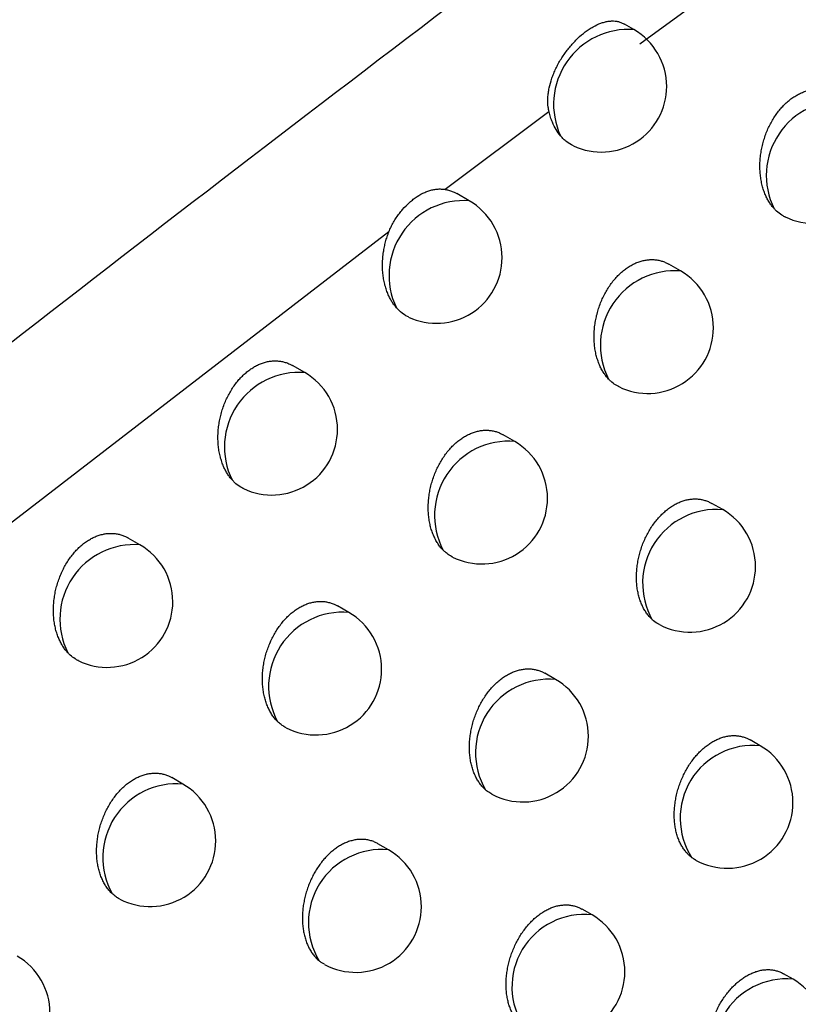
# Model space of a CAD drawing. Header units: millimetres. Extents: x -0.201 to 0.721, y -0.195 to 0.483.
# Tile 172 of 188: x 0.577 to 0.583, y 0.341 to 0.348. Entities that reach past the tile are written whole.
import ezdxf

# ---------------------------------------------------------------- set-up
doc = ezdxf.new("R2010")
doc.units = ezdxf.units.MM

msp = doc.modelspace()

# ---------------------------------------------------------------- linework, layer by layer
at = {"color": 7, "linetype": 'Continuous', "lineweight": 25}
for p, q in [((0.583561, 0.349699), (0.581509, 0.348188)), ((0.581464, 0.348299), (0.581393, 0.348341)), ((0.580817, 0.347673), (0.580027, 0.347082)), ((0.58021, 0.346995), (0.580116, 0.34705)), ((0.579598, 0.34676), (0.573635, 0.342167)), ((0.58182, 0.346461), (0.581731, 0.346512)), ((0.578956, 0.345687), (0.578864, 0.34574)), ((0.580556, 0.345162), (0.580468, 0.345213)), ((0.582141, 0.344643), (0.582058, 0.344691)), ((0.577701, 0.344375), (0.577611, 0.344427)), ((0.579292, 0.34386), (0.579206, 0.34391)), ((0.580868, 0.34335), (0.580786, 0.343397)), ((0.582426, 0.342845), (0.582349, 0.342889)), ((0.578028, 0.342553), (0.577944, 0.342602)), ((0.579595, 0.342052), (0.579514, 0.342099)), ((0.581145, 0.341557), (0.581069, 0.3416)), ((0.582677, 0.341067), (0.582605, 0.341108))]:
    msp.add_line(p, q, dxfattribs=at)
for centre, radius, start, end in [((0.581423, 0.34773), 0.0005707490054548, 85.855558, 205.005004), ((0.581214, 0.347866), 0.0005, 0.000988, 60.003677), ((0.581214, 0.347866), 0.0005, 245.002947, 0.000988), ((0.583041, 0.347188), 0.0005681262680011, 85.614573, 206.440751), ((0.582835, 0.347322), 0.0005000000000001, 244.13052, 0.000988), ((0.580168, 0.346427), 0.000569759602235, 85.769974, 205.585578), ((0.57996, 0.346562), 0.0005, 0.000988, 60.003677), ((0.57996, 0.346562), 0.0005000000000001, 244.756101, 0.000988), ((0.581776, 0.345896), 0.0005669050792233, 85.505344, 207.083949), ((0.58157, 0.346028), 0.0005, 0.000988, 60.003677), ((0.58157, 0.346028), 0.0005, 243.718649, 0.000988), ((0.578913, 0.34512), 0.000568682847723, 85.675736, 206.188032), ((0.578706, 0.345254), 0.0005000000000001, 0.000988, 60.003677), ((0.578706, 0.345254), 0.0005000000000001, 244.328717, 0.000988), ((0.580511, 0.344599), 0.0005655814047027, 85.385481, 207.753439), ((0.580306, 0.344729), 0.0005, 0.000988, 60.003677), ((0.580306, 0.344729), 0.0005, 243.319342, 0.000988), ((0.582092, 0.344083), 0.0005613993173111, 84.980668, 209.685726), ((0.581891, 0.34421), 0.0005000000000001, 0.000988, 60.003677), ((0.577658, 0.343809), 0.0005675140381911, 85.572205, 206.813606), ((0.577451, 0.343942), 0.0005, 0.000988, 60.003677), ((0.581891, 0.34421), 0.0005000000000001, 242.294214, 0.000988), ((0.577451, 0.343942), 0.0005, 243.914078, 0.000988), ((0.579245, 0.343298), 0.0005641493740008, 85.254135, 208.450891), ((0.579042, 0.343427), 0.0005, 0.000988, 60.003677), ((0.579042, 0.343427), 0.0005, 242.932457, 0.000988), ((0.580817, 0.342792), 0.0005596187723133, 84.810608, 210.481345), ((0.580618, 0.342917), 0.0005000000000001, 0.000988, 60.003677), ((0.580618, 0.342917), 0.0005000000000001, 241.936223, 0.000988), ((0.58237, 0.342294), 0.0005533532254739, 84.171199, 213.092329), ((0.582176, 0.342412), 0.0005, 0.000988, 60.003677), ((0.57798, 0.341993), 0.0005626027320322, 85.110372, 209.178149), ((0.577778, 0.34212), 0.0005, 0.000988, 60.003677), ((0.582176, 0.342412), 0.0005000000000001, 241.102869, 0.000988), ((0.577778, 0.34212), 0.0005, 242.557808, 0.000988), ((0.579542, 0.341497), 0.0005576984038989, 84.624396, 211.314821), ((0.579345, 0.341619), 0.0005, 0.000988, 60.003677), ((0.579345, 0.341619), 0.0005, 241.6166, 0.000988), ((0.581086, 0.341009), 0.000550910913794, 83.921447, 214.080482), ((0.580895, 0.341124), 0.0005, 0.000988, 60.003677), ((0.576515, 0.34081), 0.0005, 0.000988, 60.003677), ((0.580895, 0.341124), 0.0005000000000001, 240.649631, 0.000988), ((0.582625, 0.34052), 0.0005497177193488, 84.559373, 215.447981), ((0.582427, 0.340634), 0.0005, 0.000988, 60.003677)]:
    msp.add_arc(centre, radius, start, end, dxfattribs=at)
for points, knots in [([(0.5736739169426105, 0.3214990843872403), (0.5758912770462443, 0.3235639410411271), (0.5803753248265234, 0.3277395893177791), (0.5871789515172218, 0.3338562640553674), (0.5940716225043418, 0.3398898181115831), (0.6010059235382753, 0.3457812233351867), (0.6079720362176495, 0.3515268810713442), (0.6149649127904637, 0.3571232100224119), (0.6219835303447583, 0.3625698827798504), (0.6290317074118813, 0.3678675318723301), (0.6377025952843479, 0.3741725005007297), (0.6480093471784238, 0.3813460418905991), (0.6599755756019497, 0.3891860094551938), (0.6719916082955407, 0.3966113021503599), (0.6800211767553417, 0.4011663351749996), (0.6840382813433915, 0.403445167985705)], [0, 0, 0, 0, 0.0622011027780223, 0.1257859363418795, 0.1893965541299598, 0.2530847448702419, 0.3167987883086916, 0.3803835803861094, 0.4439938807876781, 0.5076814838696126, 0.5713950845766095, 0.678239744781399, 0.7852056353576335, 0.8925407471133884, 1, 1, 1, 1]), ([(0.6846319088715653, 0.3981202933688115), (0.682334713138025, 0.3968247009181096), (0.6776581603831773, 0.3941871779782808), (0.6706041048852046, 0.3899994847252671), (0.6634698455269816, 0.3856055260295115), (0.6563394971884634, 0.381039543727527), (0.6492219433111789, 0.3763111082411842), (0.6421220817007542, 0.3714227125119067), (0.6350408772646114, 0.3663755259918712), (0.6279753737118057, 0.3611671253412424), (0.6195627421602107, 0.3547584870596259), (0.6098248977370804, 0.3470307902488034), (0.5987915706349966, 0.3378284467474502), (0.5878208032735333, 0.3282669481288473), (0.5805860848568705, 0.3215831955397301), (0.5769668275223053, 0.3182395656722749)], [0, 0, 0, 0, 0.0629734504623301, 0.1281992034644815, 0.193451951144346, 0.2587859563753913, 0.3241471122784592, 0.3893728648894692, 0.4546256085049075, 0.5199596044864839, 0.5853207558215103, 0.6887198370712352, 0.7922265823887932, 0.8960587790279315, 1, 1, 1, 1]), ([(0.5489622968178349, 0.3323661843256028), (0.551204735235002, 0.3338998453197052), (0.5556898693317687, 0.3369673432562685), (0.5638360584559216, 0.3423602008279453), (0.5728721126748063, 0.3481709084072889), (0.5796714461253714, 0.3523875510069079), (0.5827993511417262, 0.3543273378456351)], [0, 0, 0, 0, 0.2011493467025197, 0.4023217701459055, 0.7250494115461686, 1, 1, 1, 1]), ([(0.5839864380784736, 0.351406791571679), (0.583403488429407, 0.3509764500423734), (0.5816546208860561, 0.3496854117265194), (0.5787531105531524, 0.3474935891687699), (0.5745963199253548, 0.3442750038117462), (0.5697835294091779, 0.3404201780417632), (0.5643377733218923, 0.3358759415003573), (0.5598483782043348, 0.331973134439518), (0.5562837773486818, 0.328786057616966), (0.5545139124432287, 0.327164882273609), (0.5536289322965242, 0.3263542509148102)], [0, 0, 0, 0, 0.0561072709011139, 0.1683236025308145, 0.2805589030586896, 0.4602228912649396, 0.63996499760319, 0.8199421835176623, 0.9099662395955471, 1, 1, 1, 1]), ([(0.5808174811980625, 0.3476734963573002), (0.5808151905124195, 0.3476850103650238), (0.5808082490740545, 0.3477199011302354), (0.5808072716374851, 0.3477684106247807), (0.5808119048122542, 0.3478174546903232), (0.5808204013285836, 0.3478666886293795), (0.5808341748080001, 0.3479159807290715), (0.580852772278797, 0.3479650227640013), (0.5808691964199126, 0.3480018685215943), (0.5808879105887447, 0.3480383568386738), (0.5809087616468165, 0.3480742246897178), (0.5809390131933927, 0.3481205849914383), (0.5809725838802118, 0.3481643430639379), (0.5810085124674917, 0.3482044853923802), (0.5810456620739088, 0.3482418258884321), (0.5810843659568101, 0.3482747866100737), (0.5811235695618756, 0.3483025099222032), (0.5811629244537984, 0.3483265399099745), (0.5812020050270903, 0.3483447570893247), (0.581240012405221, 0.3483567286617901), (0.5812679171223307, 0.3483624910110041), (0.581294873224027, 0.3483649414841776), (0.5813208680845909, 0.3483641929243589), (0.581346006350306, 0.3483597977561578), (0.5813704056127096, 0.3483528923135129), (0.5813849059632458, 0.3483436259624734), (0.5813920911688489, 0.3483390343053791)], [0, 0, 0, 0, 0.0325657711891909, 0.0986836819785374, 0.1322738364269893, 0.164810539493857, 0.2306877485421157, 0.2640873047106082, 0.2980781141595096, 0.3322993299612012, 0.3668751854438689, 0.4019355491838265, 0.4713431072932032, 0.5065697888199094, 0.5423067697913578, 0.6116714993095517, 0.6472623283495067, 0.6831151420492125, 0.7527030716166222, 0.7880239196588, 0.8238589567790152, 0.8584585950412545, 0.8932991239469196, 0.9289017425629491, 0.9647694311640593, 1, 1, 1, 1]), ([(0.5825323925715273, 0.3469354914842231), (0.5825259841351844, 0.3469429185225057), (0.5825131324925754, 0.3469578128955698), (0.5824957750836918, 0.3469830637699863), (0.5824799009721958, 0.3470104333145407), (0.5824653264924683, 0.3470409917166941), (0.5824523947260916, 0.347074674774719), (0.5824414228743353, 0.3471117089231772), (0.5824329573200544, 0.3471509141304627), (0.5824272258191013, 0.3471916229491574), (0.5824242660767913, 0.3472333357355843), (0.5824240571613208, 0.3472759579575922), (0.5824266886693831, 0.3473196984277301), (0.5824321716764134, 0.347363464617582), (0.5824403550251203, 0.3474067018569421), (0.5824511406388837, 0.3474493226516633), (0.5824647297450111, 0.3474917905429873), (0.5824807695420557, 0.3475327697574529), (0.5824989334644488, 0.3475717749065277), (0.5825190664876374, 0.3476087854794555), (0.5825415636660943, 0.3476443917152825), (0.5825657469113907, 0.3476773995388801), (0.5825911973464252, 0.3477074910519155), (0.5826177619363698, 0.3477347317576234), (0.5826459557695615, 0.347759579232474), (0.5826750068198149, 0.3477812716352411), (0.5827044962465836, 0.3477996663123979), (0.5827343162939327, 0.3478148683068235), (0.5827649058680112, 0.3478270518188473), (0.5827956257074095, 0.3478358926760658), (0.5828260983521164, 0.347841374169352), (0.5828562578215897, 0.3478435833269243), (0.5828863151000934, 0.3478424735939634), (0.582915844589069, 0.3478380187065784), (0.5829444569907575, 0.3478301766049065), (0.582970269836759, 0.3478202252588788), (0.5829859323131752, 0.3478114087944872), (0.5829928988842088, 0.3478074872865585)], [0, 0, 0, 0, 0.0260923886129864, 0.0523263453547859, 0.0789987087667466, 0.1058200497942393, 0.1353971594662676, 0.1651760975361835, 0.1955907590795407, 0.2262250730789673, 0.2560528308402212, 0.286089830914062, 0.3167927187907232, 0.3477285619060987, 0.3772346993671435, 0.4069531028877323, 0.4373516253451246, 0.4679898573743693, 0.4967230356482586, 0.5256648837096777, 0.5552748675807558, 0.5851198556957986, 0.6130001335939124, 0.6410803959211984, 0.6697958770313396, 0.6987324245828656, 0.7260848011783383, 0.7536280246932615, 0.7817708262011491, 0.8101194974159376, 0.8374889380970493, 0.865043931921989, 0.893176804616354, 0.9215061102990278, 0.9494087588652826, 0.9774973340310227, 1, 1, 1, 1]), ([(0.5809057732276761, 0.3474888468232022), (0.5808938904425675, 0.3475043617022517), (0.5808698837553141, 0.3475357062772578), (0.5808454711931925, 0.3475854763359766), (0.580828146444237, 0.3476318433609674), (0.5808210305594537, 0.3476595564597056), (0.5808174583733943, 0.3476734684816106)], [0, 0, 0, 0, 0.3022297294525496, 0.6105920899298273, 0.8045165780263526, 1, 1, 1, 1]), ([(0.5810029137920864, 0.3474133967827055), (0.5809856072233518, 0.3474227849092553), (0.5809592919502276, 0.3474370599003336), (0.5809277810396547, 0.3474643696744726), (0.5809131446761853, 0.3474806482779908), (0.5809057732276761, 0.3474888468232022)], [0, 0, 0, 0, 0.4881128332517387, 0.7421934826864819, 1, 1, 1, 1]), ([(0.5795977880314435, 0.3467596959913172), (0.5796029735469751, 0.3467720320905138), (0.5796133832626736, 0.3467967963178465), (0.5796324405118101, 0.3468324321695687), (0.5796537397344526, 0.3468669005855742), (0.5796769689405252, 0.3468993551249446), (0.579709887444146, 0.3469396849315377), (0.5797455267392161, 0.3469756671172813), (0.5797830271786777, 0.3470066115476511), (0.579821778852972, 0.3470341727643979), (0.5798617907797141, 0.3470560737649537), (0.5799023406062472, 0.3470715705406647), (0.5799330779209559, 0.34707988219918), (0.5799639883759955, 0.3470845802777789), (0.5799951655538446, 0.3470858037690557), (0.5800160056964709, 0.3470831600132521), (0.5800264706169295, 0.3470818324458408)], [0, 0, 0, 0, 0.0604058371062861, 0.1212623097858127, 0.1834821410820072, 0.2461587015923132, 0.3065574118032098, 0.4293403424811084, 0.4918618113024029, 0.5532878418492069, 0.6782239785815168, 0.7418870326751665, 0.8051391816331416, 0.8688705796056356, 0.9341530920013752, 1, 1, 1, 1]), ([(0.5800265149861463, 0.3470818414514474), (0.5800303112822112, 0.3470811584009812), (0.5800438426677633, 0.3470787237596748), (0.5800666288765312, 0.3470723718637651), (0.580092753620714, 0.3470623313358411), (0.5801086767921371, 0.3470533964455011), (0.5801158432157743, 0.3470493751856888)], [0, 0, 0, 0, 0.121089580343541, 0.4316074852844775, 0.7441877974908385, 1, 1, 1, 1]), ([(0.58261636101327, 0.3468722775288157), (0.5826149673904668, 0.3468728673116), (0.5826060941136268, 0.3468766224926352), (0.582583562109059, 0.3468902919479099), (0.5825564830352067, 0.3469102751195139), (0.5825384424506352, 0.3469291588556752), (0.5825323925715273, 0.3469354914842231)], [0, 0, 0, 0, 0.0441643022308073, 0.2811966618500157, 0.7589505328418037, 1, 1, 1, 1]), ([(0.5796542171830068, 0.3461809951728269), (0.5796483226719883, 0.3461880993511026), (0.5796365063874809, 0.3462023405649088), (0.5796204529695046, 0.3462261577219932), (0.579605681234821, 0.3462517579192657), (0.579591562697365, 0.34628099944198), (0.5795785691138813, 0.3463140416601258), (0.5795671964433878, 0.3463512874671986), (0.5795583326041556, 0.3463907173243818), (0.5795522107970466, 0.3464316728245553), (0.5795488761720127, 0.3464736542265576), (0.5795483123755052, 0.3465165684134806), (0.579550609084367, 0.3465606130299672), (0.5795556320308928, 0.3466033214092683), (0.5795629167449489, 0.3466441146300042), (0.5795721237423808, 0.3466828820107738), (0.5795834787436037, 0.3467216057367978), (0.5795929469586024, 0.3467469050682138), (0.579597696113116, 0.3467595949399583)], [0, 0, 0, 0, 0.0538420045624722, 0.1079330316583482, 0.1627908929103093, 0.2179082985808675, 0.2839087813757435, 0.3503588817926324, 0.4182249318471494, 0.4865801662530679, 0.5531973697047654, 0.6202822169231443, 0.6888563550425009, 0.7579520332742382, 0.8175468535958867, 0.8774926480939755, 0.9385516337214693, 1, 1, 1, 1]), ([(0.581271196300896, 0.3456374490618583), (0.58126438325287, 0.3456450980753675), (0.5812507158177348, 0.3456604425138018), (0.5812323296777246, 0.3456867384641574), (0.5812155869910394, 0.3457154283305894), (0.581200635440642, 0.3457469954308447), (0.5811877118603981, 0.3457811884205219), (0.5811769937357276, 0.3458180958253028), (0.5811687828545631, 0.3458571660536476), (0.581163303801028, 0.3458977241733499), (0.5811605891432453, 0.3459392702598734), (0.5811606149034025, 0.3459817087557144), (0.5811634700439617, 0.3460252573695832), (0.5811691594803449, 0.3460688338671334), (0.5811775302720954, 0.3461118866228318), (0.5811884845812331, 0.3461543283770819), (0.5812022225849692, 0.3461966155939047), (0.5812183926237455, 0.3462374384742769), (0.5812366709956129, 0.3462763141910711), (0.5812569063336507, 0.3463132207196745), (0.5812794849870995, 0.3463487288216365), (0.5813037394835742, 0.3463816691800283), (0.5813292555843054, 0.3464117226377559), (0.5813558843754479, 0.3464389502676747), (0.5813841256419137, 0.3464637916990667), (0.5814132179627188, 0.3464854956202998), (0.5814427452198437, 0.3465039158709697), (0.5814726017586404, 0.3465191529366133), (0.5815032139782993, 0.3465313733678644), (0.5815339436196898, 0.3465402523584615), (0.5815644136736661, 0.3465457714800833), (0.58159455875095, 0.3465480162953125), (0.5816245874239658, 0.3465469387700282), (0.5816540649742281, 0.3465425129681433), (0.5816826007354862, 0.3465346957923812), (0.5817082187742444, 0.3465248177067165), (0.5817237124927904, 0.3465160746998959), (0.5817305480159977, 0.3465122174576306)], [0, 0, 0, 0, 0.0273631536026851, 0.0548923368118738, 0.0829380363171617, 0.1111598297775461, 0.1405240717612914, 0.1700889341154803, 0.200285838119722, 0.2307011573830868, 0.2602945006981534, 0.2900953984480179, 0.3205565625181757, 0.3512485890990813, 0.3805333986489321, 0.4100285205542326, 0.4401969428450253, 0.470602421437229, 0.4991580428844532, 0.5279205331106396, 0.557344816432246, 0.5870016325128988, 0.6147562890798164, 0.6427096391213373, 0.6712938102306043, 0.7000974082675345, 0.727358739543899, 0.7548101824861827, 0.7828589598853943, 0.8111128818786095, 0.8383953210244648, 0.8658629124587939, 0.8939074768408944, 0.9221483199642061, 0.9499382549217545, 0.9779137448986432, 1, 1, 1, 1]), ([(0.5797467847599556, 0.3461101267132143), (0.5797463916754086, 0.3461102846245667), (0.5797373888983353, 0.3461139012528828), (0.5797125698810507, 0.3461285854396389), (0.5796814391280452, 0.3461513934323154), (0.5796610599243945, 0.3461735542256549), (0.5796542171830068, 0.3461809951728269)], [0, 0, 0, 0, 0.0111775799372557, 0.2559990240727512, 0.7501862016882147, 1, 1, 1, 1]), ([(0.5784026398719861, 0.3448691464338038), (0.5783963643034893, 0.3448764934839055), (0.5783837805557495, 0.344891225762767), (0.5783667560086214, 0.3449161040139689), (0.5783511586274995, 0.3449430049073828), (0.5783366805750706, 0.3449732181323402), (0.5783237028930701, 0.3450067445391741), (0.5783125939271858, 0.3450438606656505), (0.5783039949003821, 0.3450831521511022), (0.5782981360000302, 0.3451239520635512), (0.5782950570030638, 0.3451657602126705), (0.578294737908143, 0.3452084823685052), (0.578297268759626, 0.3452523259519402), (0.5783026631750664, 0.3452961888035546), (0.5783107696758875, 0.3453395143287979), (0.5783214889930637, 0.3453822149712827), (0.5783350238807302, 0.3454247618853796), (0.5783510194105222, 0.3454658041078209), (0.578369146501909, 0.3455048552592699), (0.5783892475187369, 0.3455418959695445), (0.5784117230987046, 0.3455775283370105), (0.5784358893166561, 0.3456105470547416), (0.5784613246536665, 0.3456406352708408), (0.5784878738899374, 0.3456678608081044), (0.5785160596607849, 0.3456926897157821), (0.5785451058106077, 0.3457143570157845), (0.578574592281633, 0.3457327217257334), (0.5786044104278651, 0.3457478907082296), (0.5786350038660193, 0.3457600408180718), (0.5786657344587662, 0.3457688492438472), (0.57869622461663, 0.3457742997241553), (0.578726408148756, 0.3457764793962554), (0.5787564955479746, 0.34577534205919), (0.5787860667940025, 0.3457708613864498), (0.5788147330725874, 0.345762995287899), (0.5788406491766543, 0.3457530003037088), (0.578856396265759, 0.3457441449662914), (0.5788634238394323, 0.3457401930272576)], [0, 0, 0, 0, 0.0256277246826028, 0.0513886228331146, 0.0775612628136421, 0.1038736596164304, 0.1335448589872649, 0.1634184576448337, 0.1939295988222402, 0.2246610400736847, 0.2545875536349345, 0.284724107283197, 0.3155293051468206, 0.3465685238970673, 0.3761591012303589, 0.405962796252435, 0.4364496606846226, 0.4671774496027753, 0.4959689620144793, 0.5249698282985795, 0.5546412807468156, 0.5845487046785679, 0.612462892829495, 0.640577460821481, 0.6693285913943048, 0.6983012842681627, 0.7256752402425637, 0.7532401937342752, 0.7814051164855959, 0.8097760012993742, 0.8371696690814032, 0.8647489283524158, 0.8929059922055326, 0.9212593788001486, 0.9492015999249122, 0.9773298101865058, 1, 1, 1, 1]), ([(0.581349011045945, 0.3455797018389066), (0.581347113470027, 0.3455805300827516), (0.5813384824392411, 0.3455842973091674), (0.5813176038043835, 0.3455971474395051), (0.581293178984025, 0.3456151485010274), (0.5812767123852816, 0.3456318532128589), (0.581271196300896, 0.3456374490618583)], [0, 0, 0, 0, 0.0654086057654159, 0.2975078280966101, 0.7646747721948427, 1, 1, 1, 1]), ([(0.5800101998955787, 0.3443352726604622), (0.5800101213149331, 0.3443353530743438), (0.5800026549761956, 0.3443429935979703), (0.5799883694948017, 0.3443592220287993), (0.5799688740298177, 0.3443863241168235), (0.5799513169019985, 0.3444163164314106), (0.5799359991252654, 0.3444488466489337), (0.5799230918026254, 0.3444835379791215), (0.5799126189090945, 0.3445203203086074), (0.5799046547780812, 0.3445592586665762), (0.5798994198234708, 0.3445996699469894), (0.5798969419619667, 0.3446410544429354), (0.579897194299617, 0.3446833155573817), (0.5799002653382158, 0.3447266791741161), (0.5799061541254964, 0.344770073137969), (0.5799147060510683, 0.3448129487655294), (0.5799258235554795, 0.3448552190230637), (0.5799397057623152, 0.3448973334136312), (0.5799560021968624, 0.3449380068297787), (0.5799743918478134, 0.3449767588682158), (0.5799947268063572, 0.3450135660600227), (0.5800173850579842, 0.3450489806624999), (0.580041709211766, 0.3450818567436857), (0.580067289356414, 0.3451118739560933), (0.5800939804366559, 0.345139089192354), (0.5801222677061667, 0.345163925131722), (0.5801513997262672, 0.3451856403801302), (0.5801809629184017, 0.3452040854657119), (0.5802108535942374, 0.345219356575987), (0.5802414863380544, 0.3452316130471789), (0.5802722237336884, 0.3452405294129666), (0.5803026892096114, 0.345246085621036), (0.5803328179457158, 0.3452483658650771), (0.580362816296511, 0.3452473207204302), (0.5803922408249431, 0.3452429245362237), (0.5804206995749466, 0.3452351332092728), (0.5804461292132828, 0.3452253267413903), (0.5804614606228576, 0.3452166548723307), (0.5804681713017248, 0.3452128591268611)], [0, 0, 0, 0, 0.0003038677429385, 0.0288719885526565, 0.0576322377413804, 0.0869930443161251, 0.1165592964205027, 0.1457102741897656, 0.1750606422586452, 0.2050392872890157, 0.2352350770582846, 0.2645953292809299, 0.2941614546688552, 0.3243822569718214, 0.3548318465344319, 0.3838964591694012, 0.4131694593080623, 0.4431090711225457, 0.4732831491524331, 0.5016601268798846, 0.5302421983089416, 0.5594798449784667, 0.5889476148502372, 0.6165726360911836, 0.6443950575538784, 0.6728439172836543, 0.7015105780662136, 0.7286747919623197, 0.7560283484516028, 0.7839768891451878, 0.8121298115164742, 0.8393186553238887, 0.8666921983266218, 0.8946416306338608, 0.9227871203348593, 0.9504586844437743, 0.9783153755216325, 1, 1, 1, 1]), ([(0.5784891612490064, 0.3448037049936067), (0.5784883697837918, 0.3448040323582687), (0.5784796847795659, 0.3448076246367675), (0.5784565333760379, 0.3448215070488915), (0.5784279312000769, 0.3448424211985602), (0.5784089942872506, 0.3448624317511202), (0.5784026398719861, 0.3448691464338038)], [0, 0, 0, 0, 0.0242418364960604, 0.2660135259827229, 0.753705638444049, 1, 1, 1, 1]), ([(0.581604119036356, 0.3438052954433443), (0.5815996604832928, 0.3438095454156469), (0.5815877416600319, 0.3438209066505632), (0.5815698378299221, 0.3438418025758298), (0.5815508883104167, 0.3438686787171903), (0.5815339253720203, 0.3438984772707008), (0.5815192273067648, 0.3439307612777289), (0.5815069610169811, 0.3439651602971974), (0.5814971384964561, 0.3440015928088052), (0.5814898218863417, 0.3440401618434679), (0.5814852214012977, 0.3440801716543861), (0.5814833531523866, 0.3441211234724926), (0.5814841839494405, 0.3441629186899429), (0.5814878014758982, 0.3442057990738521), (0.5814941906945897, 0.3442487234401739), (0.5815031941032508, 0.344291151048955), (0.58151471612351, 0.344332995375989), (0.5815289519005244, 0.3443746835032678), (0.5815455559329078, 0.3444149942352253), (0.5815642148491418, 0.3444534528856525), (0.581584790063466, 0.3444900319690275), (0.5816076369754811, 0.3445252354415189), (0.5816321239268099, 0.3445579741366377), (0.5816578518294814, 0.3445879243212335), (0.581684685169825, 0.3446151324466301), (0.5817130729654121, 0.3446399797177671), (0.5817422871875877, 0.3446617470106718), (0.5817719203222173, 0.3446802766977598), (0.5818018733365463, 0.3446956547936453), (0.5818325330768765, 0.3447080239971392), (0.5818632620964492, 0.3447170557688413), (0.581893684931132, 0.3447227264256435), (0.5819237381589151, 0.3447251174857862), (0.5819536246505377, 0.3447241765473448), (0.581982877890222, 0.3447198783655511), (0.5820111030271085, 0.3447121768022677), (0.5820360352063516, 0.3447025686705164), (0.582050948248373, 0.3446940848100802), (0.5820573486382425, 0.344690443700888)], [0, 0, 0, 0, 0.0167853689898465, 0.0448714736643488, 0.0731473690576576, 0.1020173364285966, 0.1310908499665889, 0.1596624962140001, 0.1884300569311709, 0.2178151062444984, 0.2474135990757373, 0.2761539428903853, 0.3050955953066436, 0.3346767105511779, 0.3644809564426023, 0.3929673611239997, 0.4216570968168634, 0.4509959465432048, 0.4805625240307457, 0.5084690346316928, 0.5365760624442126, 0.5653227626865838, 0.5942934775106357, 0.6215676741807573, 0.6490359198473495, 0.6771193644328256, 0.7054164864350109, 0.7323048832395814, 0.7593805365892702, 0.7870448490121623, 0.8149115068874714, 0.8418270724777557, 0.868925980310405, 0.8965974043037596, 0.9244641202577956, 0.9517960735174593, 0.9793118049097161, 1, 1, 1, 1]), ([(0.5771511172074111, 0.3435532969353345), (0.5771444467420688, 0.34356087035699), (0.5771310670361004, 0.3435760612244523), (0.5771130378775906, 0.343601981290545), (0.5770965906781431, 0.3436301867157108), (0.577081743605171, 0.3436613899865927), (0.5770687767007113, 0.3436954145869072), (0.5770579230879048, 0.3437324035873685), (0.5770495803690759, 0.3437715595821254), (0.5770439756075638, 0.3438122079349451), (0.5770411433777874, 0.3438538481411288), (0.5770410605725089, 0.3438963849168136), (0.577043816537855, 0.3439400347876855), (0.5770494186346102, 0.3439837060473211), (0.5770577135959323, 0.3440268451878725), (0.5770686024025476, 0.3440693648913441), (0.5770822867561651, 0.3441117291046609), (0.577098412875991, 0.3441526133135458), (0.5771166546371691, 0.3441915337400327), (0.5771368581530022, 0.3442284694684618), (0.5771594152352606, 0.3442640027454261), (0.5771836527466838, 0.3442969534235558), (0.5772091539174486, 0.3443270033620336), (0.577235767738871, 0.34435421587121), (0.5772640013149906, 0.3443790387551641), (0.5772930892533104, 0.3444007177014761), (0.5773226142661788, 0.3444191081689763), (0.5773524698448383, 0.3444343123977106), (0.5773830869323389, 0.3444464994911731), (0.5774138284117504, 0.3444553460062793), (0.5774443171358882, 0.3444608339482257), (0.5774744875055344, 0.3444630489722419), (0.5775045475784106, 0.3444619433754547), (0.57753406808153, 0.3444574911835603), (0.5775626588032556, 0.3444496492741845), (0.5775883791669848, 0.3444397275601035), (0.5776039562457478, 0.3444309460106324), (0.5776108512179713, 0.344427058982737)], [0, 0, 0, 0, 0.0268822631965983, 0.0539207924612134, 0.0814445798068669, 0.1091335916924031, 0.1385937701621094, 0.1682551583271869, 0.1985504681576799, 0.2290648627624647, 0.258758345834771, 0.2886601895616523, 0.3192250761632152, 0.3500218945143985, 0.3793927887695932, 0.4089748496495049, 0.4392332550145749, 0.4697299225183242, 0.4983463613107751, 0.5271703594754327, 0.5566586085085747, 0.5863803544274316, 0.6141722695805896, 0.6421632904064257, 0.6707865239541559, 0.6996296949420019, 0.7269164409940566, 0.7543934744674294, 0.7824683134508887, 0.810748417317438, 0.8380589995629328, 0.8655548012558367, 0.8936275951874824, 0.9218965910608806, 0.9497297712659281, 0.9777485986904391, 1, 1, 1, 1]), ([(0.5800817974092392, 0.3442829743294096), (0.5800793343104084, 0.3442840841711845), (0.5800709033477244, 0.3442878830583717), (0.5800516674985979, 0.344299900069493), (0.580029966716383, 0.3443158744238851), (0.5800151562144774, 0.3443304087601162), (0.5800101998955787, 0.3443352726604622)], [0, 0, 0, 0, 0.093082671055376, 0.318613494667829, 0.7719747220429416, 1, 1, 1, 1]), ([(0.578749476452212, 0.3430289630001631), (0.5787477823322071, 0.3430306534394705), (0.5787386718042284, 0.3430397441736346), (0.5787230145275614, 0.3430577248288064), (0.5787037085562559, 0.3430847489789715), (0.5786863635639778, 0.3431146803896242), (0.5786712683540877, 0.3431471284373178), (0.5786585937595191, 0.343181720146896), (0.5786483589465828, 0.343218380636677), (0.5786406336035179, 0.3432571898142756), (0.5786356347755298, 0.3432974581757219), (0.5786333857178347, 0.3433386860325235), (0.5786338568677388, 0.3433807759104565), (0.5786371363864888, 0.343423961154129), (0.5786432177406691, 0.3434671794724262), (0.5786519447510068, 0.3435098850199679), (0.5786632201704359, 0.34355199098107), (0.5786772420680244, 0.3435939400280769), (0.5786936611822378, 0.3436344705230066), (0.5787121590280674, 0.3436731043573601), (0.5787325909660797, 0.3437098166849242), (0.5787553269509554, 0.3437451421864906), (0.578779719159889, 0.3437779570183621), (0.5788053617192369, 0.3438079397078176), (0.5788321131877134, 0.3438351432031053), (0.5788604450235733, 0.3438599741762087), (0.5788896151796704, 0.343881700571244), (0.5789192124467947, 0.3439001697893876), (0.5789491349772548, 0.3439154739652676), (0.5789797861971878, 0.3439277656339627), (0.5790105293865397, 0.3439367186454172), (0.579040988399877, 0.3439423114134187), (0.5790710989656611, 0.3439446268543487), (0.579101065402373, 0.3439436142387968), (0.5791304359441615, 0.343939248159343), (0.5791588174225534, 0.3439314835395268), (0.5791840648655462, 0.343921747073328), (0.5791992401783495, 0.3439131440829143), (0.5792058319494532, 0.343909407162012)], [0, 0, 0, 0, 0.0064855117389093, 0.034877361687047, 0.0634605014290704, 0.0926419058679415, 0.1220281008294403, 0.1509650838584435, 0.1801002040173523, 0.209859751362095, 0.2398351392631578, 0.268963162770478, 0.298295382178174, 0.3282767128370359, 0.358484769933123, 0.3873298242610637, 0.4163813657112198, 0.44609294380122, 0.4760364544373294, 0.5042333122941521, 0.5326335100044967, 0.561683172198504, 0.5909606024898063, 0.6184517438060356, 0.6461389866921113, 0.6744482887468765, 0.7029737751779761, 0.730034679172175, 0.7572841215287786, 0.7851260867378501, 0.8131716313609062, 0.8402602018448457, 0.8675329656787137, 0.8953803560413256, 0.923423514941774, 0.9509709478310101, 0.9787030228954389, 1, 1, 1, 1]), ([(0.5816586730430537, 0.3437672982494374), (0.5816538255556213, 0.3437697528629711), (0.5816342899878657, 0.3437796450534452), (0.5816170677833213, 0.3437942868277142), (0.581604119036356, 0.3438052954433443)], [0, 0, 0, 0, 0.2481365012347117, 1, 1, 1, 1]), ([(0.5772315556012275, 0.3434932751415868), (0.5772303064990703, 0.3434938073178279), (0.5772218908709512, 0.3434973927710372), (0.5772003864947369, 0.3435104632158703), (0.5771743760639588, 0.3435294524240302), (0.5771569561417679, 0.3435473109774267), (0.5771511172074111, 0.3435532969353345)], [0, 0, 0, 0, 0.0414575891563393, 0.2793139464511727, 0.7584352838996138, 1, 1, 1, 1]), ([(0.5803347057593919, 0.3425083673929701), (0.5803284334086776, 0.3425141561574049), (0.5803146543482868, 0.3425268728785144), (0.5802952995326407, 0.3425496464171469), (0.5802765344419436, 0.3425764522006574), (0.5802597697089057, 0.3426061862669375), (0.580245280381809, 0.3426383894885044), (0.5802332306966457, 0.3426726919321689), (0.5802236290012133, 0.3427090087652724), (0.5802165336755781, 0.3427474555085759), (0.5802121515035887, 0.3427873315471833), (0.5802104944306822, 0.3428281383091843), (0.5802115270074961, 0.3428697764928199), (0.5802153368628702, 0.3429124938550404), (0.5802219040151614, 0.3429552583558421), (0.5802310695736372, 0.3429975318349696), (0.5802427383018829, 0.3430392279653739), (0.5802571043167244, 0.343080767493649), (0.580273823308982, 0.3431209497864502), (0.5802925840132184, 0.3431593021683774), (0.58031325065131, 0.3431957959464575), (0.5803361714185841, 0.3432309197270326), (0.5803607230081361, 0.343263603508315), (0.580386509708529, 0.3432935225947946), (0.5804133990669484, 0.3433207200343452), (0.5804418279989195, 0.3433455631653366), (0.5804710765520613, 0.3433673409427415), (0.5805007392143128, 0.3433858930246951), (0.5805307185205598, 0.3434013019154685), (0.5805613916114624, 0.3434137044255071), (0.5805921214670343, 0.3434227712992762), (0.5806225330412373, 0.3434284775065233), (0.5806525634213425, 0.3434309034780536), (0.5806824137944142, 0.3434299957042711), (0.5807116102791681, 0.3434257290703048), (0.5807397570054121, 0.343418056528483), (0.5807645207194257, 0.3434085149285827), (0.580779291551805, 0.3434000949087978), (0.5807855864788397, 0.3433965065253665)], [0, 0, 0, 0, 0.0233112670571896, 0.0512100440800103, 0.0792976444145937, 0.1079765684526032, 0.1368582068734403, 0.1652102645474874, 0.1937569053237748, 0.2229169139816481, 0.2522889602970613, 0.2807948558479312, 0.3095003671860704, 0.3388397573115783, 0.3684002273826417, 0.3966639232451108, 0.4251290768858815, 0.4542369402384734, 0.4835700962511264, 0.5112882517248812, 0.5392051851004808, 0.5677558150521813, 0.5965281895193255, 0.6236539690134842, 0.6509724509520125, 0.678901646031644, 0.7070428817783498, 0.7338091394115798, 0.7607617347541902, 0.7883001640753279, 0.8160400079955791, 0.8428355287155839, 0.8698137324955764, 0.8973626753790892, 0.9251064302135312, 0.952296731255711, 0.9796701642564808, 1, 1, 1, 1]), ([(0.5788147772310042, 0.3429820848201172), (0.5788116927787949, 0.3429835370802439), (0.5787982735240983, 0.3429898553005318), (0.5787760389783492, 0.3430049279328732), (0.5787583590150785, 0.3430209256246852), (0.578749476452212, 0.3430289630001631)], [0, 0, 0, 0, 0.1293048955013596, 0.562555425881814, 0.9999999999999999, 0.9999999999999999, 0.9999999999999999, 0.9999999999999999]), ([(0.5819066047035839, 0.3419920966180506), (0.5819004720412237, 0.3419969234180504), (0.5818881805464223, 0.3420065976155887), (0.5818696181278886, 0.3420249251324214), (0.5818509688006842, 0.3420469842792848), (0.5818328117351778, 0.3420736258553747), (0.5818166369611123, 0.3421031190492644), (0.5818027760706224, 0.3421350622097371), (0.5817913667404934, 0.3421690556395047), (0.581782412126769, 0.3422050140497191), (0.5817759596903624, 0.3422430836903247), (0.5817722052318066, 0.342282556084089), (0.5817711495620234, 0.3423229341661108), (0.5817727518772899, 0.3423641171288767), (0.5817770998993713, 0.3424063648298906), (0.5817841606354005, 0.3424486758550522), (0.5817937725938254, 0.3424905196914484), (0.5818058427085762, 0.3425318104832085), (0.5818205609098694, 0.3425729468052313), (0.581837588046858, 0.3426127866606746), (0.5818566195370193, 0.3426508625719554), (0.581877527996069, 0.3426871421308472), (0.5819006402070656, 0.3427220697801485), (0.5819253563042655, 0.3427546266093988), (0.5819512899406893, 0.3427844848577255), (0.5819783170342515, 0.3428116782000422), (0.5820068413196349, 0.3428365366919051), (0.5820361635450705, 0.3428583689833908), (0.582065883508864, 0.3428770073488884), (0.582095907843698, 0.3428925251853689), (0.5821265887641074, 0.3429050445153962), (0.5821572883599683, 0.3429142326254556), (0.5821876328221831, 0.3429200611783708), (0.5822175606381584, 0.3429226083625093), (0.5822472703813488, 0.3429218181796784), (0.5822762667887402, 0.342917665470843), (0.5823041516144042, 0.3429101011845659), (0.5823284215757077, 0.3429007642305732), (0.5823427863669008, 0.3428925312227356), (0.5823487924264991, 0.3428890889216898)], [0, 0, 0, 0, 0.021559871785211, 0.0432117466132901, 0.0705264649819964, 0.0980268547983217, 0.1261094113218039, 0.1543918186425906, 0.182074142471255, 0.20994685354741, 0.2384198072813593, 0.2671002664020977, 0.2949040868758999, 0.3229023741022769, 0.3515175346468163, 0.3803475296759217, 0.407950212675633, 0.4357488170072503, 0.4641712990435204, 0.4928119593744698, 0.5199671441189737, 0.5473160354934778, 0.575281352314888, 0.6034619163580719, 0.6301318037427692, 0.6569904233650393, 0.6844466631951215, 0.7121102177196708, 0.738486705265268, 0.7650466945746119, 0.7921838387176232, 0.8195195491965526, 0.8459248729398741, 0.8725106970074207, 0.8996612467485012, 0.9270049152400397, 0.9537414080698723, 0.9806588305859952, 1, 1, 1, 1]), ([(0.5774890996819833, 0.3417185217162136), (0.577485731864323, 0.3417217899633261), (0.5774749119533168, 0.34173228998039), (0.5774578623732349, 0.3417520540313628), (0.5774387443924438, 0.3417790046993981), (0.577421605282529, 0.3418088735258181), (0.5774067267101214, 0.3418412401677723), (0.5773942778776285, 0.3418757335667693), (0.5773842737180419, 0.3419122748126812), (0.577376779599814, 0.3419509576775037), (0.5773720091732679, 0.3419910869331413), (0.5773699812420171, 0.3420321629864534), (0.5773706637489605, 0.3420740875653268), (0.5773741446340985, 0.3421171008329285), (0.5773804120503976, 0.3421601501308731), (0.5773893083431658, 0.342202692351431), (0.5774007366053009, 0.3422446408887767), (0.5774148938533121, 0.342286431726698), (0.5774314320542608, 0.3423268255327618), (0.5774500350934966, 0.3423653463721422), (0.577470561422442, 0.3424019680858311), (0.5774933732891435, 0.3424372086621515), (0.5775178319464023, 0.3424699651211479), (0.5775435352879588, 0.3424999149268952), (0.577570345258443, 0.3425271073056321), (0.5775987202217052, 0.3425519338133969), (0.5776279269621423, 0.342573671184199), (0.5776575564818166, 0.3425921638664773), (0.5776875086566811, 0.3426075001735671), (0.5777181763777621, 0.3426198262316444), (0.5777489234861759, 0.3426288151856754), (0.5777793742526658, 0.3426344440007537), (0.5778094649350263, 0.3426367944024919), (0.5778393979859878, 0.342635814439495), (0.5778687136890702, 0.3426314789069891), (0.5778970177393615, 0.3426237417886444), (0.577922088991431, 0.3426140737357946), (0.5779371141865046, 0.3426055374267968), (0.5779435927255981, 0.3426018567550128)], [0, 0, 0, 0, 0.0127500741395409, 0.040962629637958, 0.0693655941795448, 0.0983643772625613, 0.1275672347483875, 0.1562894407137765, 0.1852085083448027, 0.2147480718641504, 0.2445021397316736, 0.2733986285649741, 0.3024976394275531, 0.332240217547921, 0.3622074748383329, 0.390833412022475, 0.4196639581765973, 0.4491480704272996, 0.4788616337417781, 0.5068767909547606, 0.5350935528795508, 0.5639537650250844, 0.5930394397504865, 0.6203924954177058, 0.6479403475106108, 0.676105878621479, 0.7044859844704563, 0.73143752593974, 0.7585767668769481, 0.7863059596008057, 0.8142378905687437, 0.8412196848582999, 0.8683851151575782, 0.8961237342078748, 0.9240577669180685, 0.9514754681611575, 0.9790772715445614, 1, 1, 1, 1]), ([(0.5803825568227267, 0.3424757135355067), (0.5803768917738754, 0.3424786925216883), (0.5803599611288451, 0.3424875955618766), (0.580344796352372, 0.3425000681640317), (0.5803347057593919, 0.3425083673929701)], [0, 0, 0, 0, 0.334603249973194, 1, 1, 1, 1]), ([(0.5795142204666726, 0.3420986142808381), (0.5795057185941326, 0.3421031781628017), (0.579488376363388, 0.3421124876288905), (0.5794602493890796, 0.3421224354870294), (0.5794304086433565, 0.3421292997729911), (0.5793998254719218, 0.3421323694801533), (0.5793689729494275, 0.3421318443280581), (0.5793379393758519, 0.3421278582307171), (0.5793062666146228, 0.3421202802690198), (0.5792748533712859, 0.3421092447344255), (0.5792441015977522, 0.3420950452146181), (0.5792140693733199, 0.3420778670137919), (0.5791843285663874, 0.3420574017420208), (0.5791556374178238, 0.3420340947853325), (0.5791283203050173, 0.3420083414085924), (0.579102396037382, 0.3419803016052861), (0.5790775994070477, 0.3419496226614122), (0.5790544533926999, 0.3419168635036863), (0.5790331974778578, 0.3418824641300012), (0.5790138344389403, 0.3418465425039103), (0.5789962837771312, 0.3418088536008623), (0.5789808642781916, 0.3417699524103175), (0.5789677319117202, 0.341730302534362), (0.578956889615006, 0.3416899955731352), (0.5789483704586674, 0.3416489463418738), (0.5789423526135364, 0.3416077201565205), (0.578938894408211, 0.3415667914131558), (0.57893799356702, 0.3415262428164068), (0.5789397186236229, 0.3414860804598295), (0.5789441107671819, 0.3414469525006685), (0.5789511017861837, 0.3414093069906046), (0.5789606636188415, 0.3413732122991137), (0.5789728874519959, 0.3413386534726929), (0.5789874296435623, 0.3413067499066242), (0.5790039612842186, 0.3412777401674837), (0.5790223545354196, 0.3412516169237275), (0.5790428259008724, 0.341227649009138), (0.5790581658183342, 0.3412140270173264), (0.5790658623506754, 0.3412071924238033)], [0, 0, 0, 0, 0.0270823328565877, 0.055242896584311, 0.084039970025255, 0.1130600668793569, 0.1404702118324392, 0.1680764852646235, 0.1963071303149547, 0.2247558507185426, 0.2516330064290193, 0.2787001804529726, 0.3063684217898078, 0.3342448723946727, 0.3608567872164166, 0.3876530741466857, 0.415028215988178, 0.4426020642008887, 0.4693249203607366, 0.4962295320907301, 0.5237018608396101, 0.5513679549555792, 0.5785167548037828, 0.6058486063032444, 0.6337517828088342, 0.6618499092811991, 0.689551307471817, 0.7174402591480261, 0.7459167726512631, 0.774594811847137, 0.8027348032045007, 0.8310681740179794, 0.8600113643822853, 0.8891654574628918, 0.9164126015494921, 0.943836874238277, 0.9718211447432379, 1, 1, 1, 1]), ([(0.5819350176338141, 0.3419743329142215), (0.5819338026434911, 0.3419748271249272), (0.5819235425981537, 0.3419790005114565), (0.5819145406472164, 0.3419859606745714), (0.5819066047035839, 0.3419920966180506)], [0, 0, 0, 0, 0.1184195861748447, 1, 1, 1, 1]), ([(0.5775480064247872, 0.3416770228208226), (0.5775442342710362, 0.3416788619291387), (0.5775317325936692, 0.341684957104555), (0.5775118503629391, 0.3416985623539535), (0.5774967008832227, 0.3417118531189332), (0.5774890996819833, 0.3417185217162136)], [0, 0, 0, 0, 0.1771595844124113, 0.587142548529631, 1, 1, 1, 1]), ([(0.5864332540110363, 0.3416185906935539), (0.5838054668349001, 0.3390540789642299), (0.5785608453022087, 0.3339357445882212), (0.5733556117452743, 0.3286475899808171), (0.5707584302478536, 0.3260090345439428)], [0, 0, 0, 0, 0.5010441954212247, 0.9999999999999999, 0.9999999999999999, 0.9999999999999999, 0.9999999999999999]), ([(0.5806299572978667, 0.3407000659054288), (0.580622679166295, 0.3407054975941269), (0.5806080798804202, 0.3407163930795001), (0.5805875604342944, 0.3407364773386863), (0.5805681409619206, 0.3407595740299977), (0.580550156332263, 0.3407861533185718), (0.5805341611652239, 0.3408155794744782), (0.580520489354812, 0.3408474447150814), (0.5805092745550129, 0.3408813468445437), (0.5805005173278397, 0.3409171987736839), (0.5804942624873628, 0.3409551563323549), (0.5804907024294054, 0.3409945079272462), (0.5804898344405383, 0.3410347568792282), (0.5804916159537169, 0.3410758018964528), (0.5804961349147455, 0.3411179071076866), (0.5805033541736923, 0.3411600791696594), (0.5805131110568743, 0.3412017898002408), (0.5805253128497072, 0.3412429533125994), (0.5805401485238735, 0.3412839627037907), (0.5805572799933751, 0.3413236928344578), (0.5805764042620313, 0.3413616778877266), (0.5805973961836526, 0.3413978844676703), (0.5806205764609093, 0.3414327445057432), (0.5806453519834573, 0.3414652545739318), (0.5806713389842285, 0.3414950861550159), (0.5806984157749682, 0.3415222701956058), (0.5807269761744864, 0.341547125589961), (0.580756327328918, 0.3415689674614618), (0.5807860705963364, 0.341587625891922), (0.5808161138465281, 0.3416031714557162), (0.5808468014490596, 0.3416157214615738), (0.5808774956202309, 0.3416249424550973), (0.5809078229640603, 0.3416308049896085), (0.580937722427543, 0.3416333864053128), (0.5809673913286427, 0.341632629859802), (0.5809963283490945, 0.3416285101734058), (0.581024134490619, 0.3416209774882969), (0.5810482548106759, 0.3416117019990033), (0.5810624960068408, 0.3416035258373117), (0.581068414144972, 0.3416001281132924)], [0, 0, 0, 0, 0.02512517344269, 0.0503988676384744, 0.0775062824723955, 0.1047981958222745, 0.1326688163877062, 0.160738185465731, 0.1881877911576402, 0.2158263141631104, 0.2440604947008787, 0.272500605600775, 0.300060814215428, 0.3278137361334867, 0.3561777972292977, 0.3847546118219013, 0.4121239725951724, 0.4396873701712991, 0.4678683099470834, 0.4962650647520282, 0.5232147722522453, 0.5503564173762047, 0.5781085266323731, 0.6060736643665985, 0.632570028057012, 0.6592536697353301, 0.6865301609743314, 0.7140122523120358, 0.7402360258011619, 0.766642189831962, 0.7936220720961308, 0.8207993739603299, 0.8470529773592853, 0.8734861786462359, 0.9004815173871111, 0.9276691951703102, 0.9542355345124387, 0.980981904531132, 1, 1, 1, 1]), ([(0.5732063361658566, 0.3272198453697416), (0.5755806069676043, 0.3296170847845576), (0.5803302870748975, 0.334412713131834), (0.5851118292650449, 0.3390671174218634), (0.5875031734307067, 0.3413948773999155)], [0, 0, 0, 0, 0.4998801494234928, 1, 1, 1, 1]), ([(0.5791075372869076, 0.341180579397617), (0.5791007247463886, 0.3411838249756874), (0.5790859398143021, 0.3411908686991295), (0.5790728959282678, 0.3412014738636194), (0.5790658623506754, 0.3412071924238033)], [0, 0, 0, 0, 0.4607759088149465, 1, 1, 1, 1]), ([(0.5821823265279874, 0.3401979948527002), (0.5821764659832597, 0.3402013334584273), (0.5821647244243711, 0.3402080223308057), (0.5821480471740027, 0.3402200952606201), (0.5821320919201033, 0.3402336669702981), (0.5821150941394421, 0.3402507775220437), (0.5820975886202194, 0.3402720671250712), (0.5820801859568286, 0.3402983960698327), (0.5820647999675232, 0.3403275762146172), (0.5820517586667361, 0.3403591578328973), (0.5820411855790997, 0.3403927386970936), (0.5820330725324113, 0.340428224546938), (0.5820274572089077, 0.3404657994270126), (0.5820245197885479, 0.3405047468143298), (0.5820242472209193, 0.3405445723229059), (0.5820265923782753, 0.3405851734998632), (0.5820316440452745, 0.3406268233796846), (0.5820393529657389, 0.3406685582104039), (0.5820495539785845, 0.3407098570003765), (0.582062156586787, 0.3407506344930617), (0.5820773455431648, 0.3407912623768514), (0.582094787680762, 0.3408306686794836), (0.5821141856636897, 0.340868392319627), (0.5821354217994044, 0.340904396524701), (0.5821587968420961, 0.3409390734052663), (0.5821837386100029, 0.3409714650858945), (0.5822098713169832, 0.3410012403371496), (0.582237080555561, 0.3410284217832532), (0.5822657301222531, 0.3410532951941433), (0.5822951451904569, 0.3410751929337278), (0.5823249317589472, 0.3410939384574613), (0.5823550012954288, 0.341109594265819), (0.5823856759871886, 0.3411222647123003), (0.5824163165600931, 0.3411316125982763), (0.5824465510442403, 0.3411376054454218), (0.5824763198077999, 0.3411403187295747), (0.5825058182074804, 0.3411396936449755), (0.5825345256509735, 0.3411357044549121), (0.5825620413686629, 0.3411282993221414), (0.5825856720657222, 0.3411192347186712), (0.5825995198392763, 0.3411112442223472), (0.582605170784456, 0.3411079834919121)], [0, 0, 0, 0, 0.018746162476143, 0.0375578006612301, 0.0565700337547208, 0.0756499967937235, 0.1020183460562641, 0.1285668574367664, 0.1556810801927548, 0.182989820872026, 0.2096260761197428, 0.2364459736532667, 0.2638449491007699, 0.2914441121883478, 0.3181656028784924, 0.3450737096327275, 0.3725730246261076, 0.400277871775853, 0.4268476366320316, 0.4536050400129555, 0.4809586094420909, 0.5085200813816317, 0.5347580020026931, 0.5611818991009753, 0.5881963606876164, 0.6154165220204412, 0.641295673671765, 0.6673571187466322, 0.6939952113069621, 0.7208331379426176, 0.7464972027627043, 0.772339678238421, 0.7987435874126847, 0.8253408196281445, 0.8510319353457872, 0.8768992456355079, 0.9033187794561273, 0.9299275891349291, 0.9558716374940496, 0.9819922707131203, 1, 1, 1, 1])]:
    msp.add_open_spline(points, degree=3, knots=knots, dxfattribs=at)

doc.saveas('drawing.dxf')
